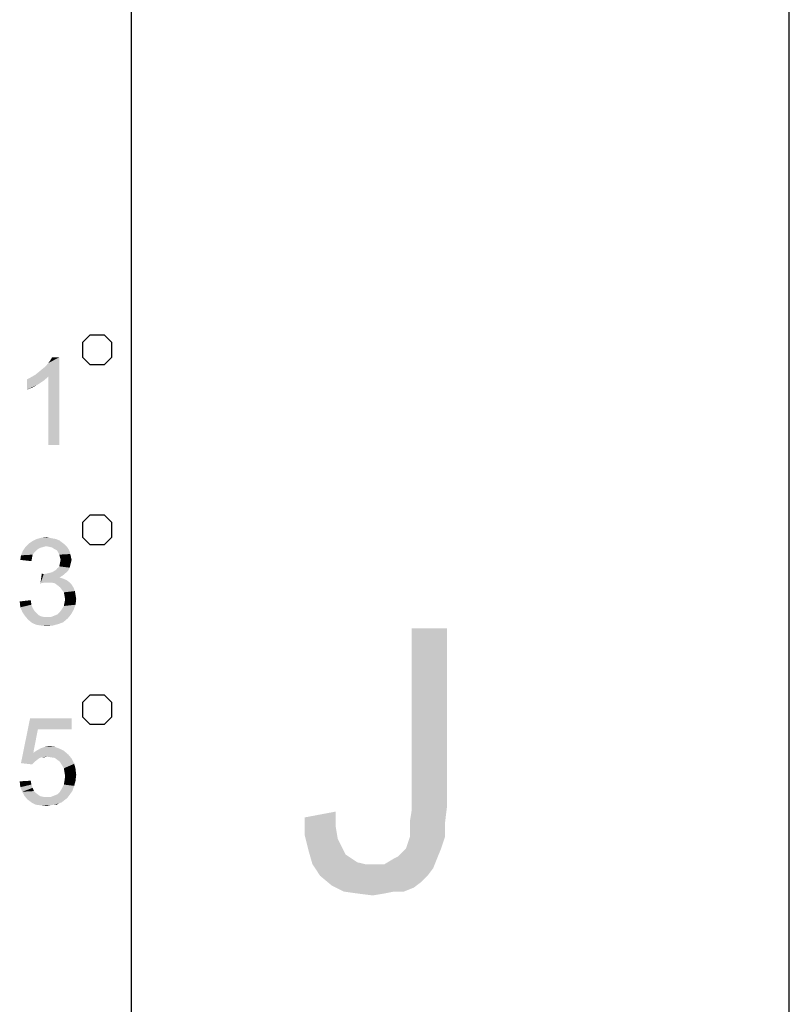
# Model space of a CAD drawing. Extents: x 0 to 841, y 0 to 594.
# Tile 84 of 91: x 823 to 841, y 38 to 60. Entities that reach past the tile are written whole.
import ezdxf

# ---------------------------------------------------------------- set-up
doc = ezdxf.new("R2010")
doc.units = 0
doc.header["$LTSCALE"] = 46.255
doc.header["$MEASUREMENT"] = 0
doc.layers.get('0').update_dxf_attribs({"linetype": 'CONTINUOUS'})

msp = doc.modelspace()

# ---------------------------------------------------------------- linework, layer by layer
at = {"color": 7, "linetype": 'Continuous'}
for p, q in [((841, 0), (841, 594)), ((826, 15), (826, 579)), ((826, 37), (826, 63))]:
    msp.add_line(p, q, dxfattribs=at)
for points in [[(824.883, 52.683), (824.883, 52.35), (825.05, 52.183), (825.383, 52.183), (825.55, 52.35), (825.55, 52.683), (825.383, 52.85), (825.05, 52.85), (824.883, 52.683)], [(824.883, 48.583), (824.883, 48.25), (825.05, 48.083), (825.383, 48.083), (825.55, 48.25), (825.55, 48.583), (825.383, 48.75), (825.05, 48.75), (824.883, 48.583)], [(824.883, 44.483), (824.883, 44.15), (825.05, 43.983), (825.383, 43.983), (825.55, 44.15), (825.55, 44.483), (825.383, 44.65), (825.05, 44.65), (824.883, 44.483)]]:
    msp.add_lwpolyline(points, dxfattribs=at)
for points in [[(823.802, 51.95), (823.876, 52.009), (824.351, 52.35)], [(824.099, 51.906), (823.802, 51.95), (824.351, 52.35)], [(823.876, 52.009), (823.965, 52.083), (824.351, 52.35)], [(823.965, 52.083), (824.039, 52.143), (824.351, 52.35)], [(824.039, 52.143), (824.099, 52.217), (824.351, 52.35)], [(824.099, 52.217), (824.143, 52.276), (824.351, 52.35)], [(824.099, 50.35), (824.099, 51.906), (824.351, 52.35)], [(824.099, 50.35), (824.351, 52.35), (824.351, 50.35)], [(824.351, 52.35), (824.143, 52.276), (824.188, 52.35)], [(823.61, 51.846), (823.699, 51.891), (824.099, 51.906)], [(823.61, 51.846), (824.099, 51.906), (823.995, 51.817)], [(823.995, 51.817), (823.61, 51.609), (823.61, 51.846)], [(824.099, 51.906), (823.699, 51.891), (823.802, 51.95)], [(823.995, 51.817), (823.862, 51.728), (823.61, 51.609)], [(823.862, 51.728), (823.728, 51.654), (823.61, 51.609)], [(824.469, 48.087), (823.58, 48.028), (823.654, 48.102)], [(824.469, 48.087), (824.054, 48.043), (823.58, 48.028)], [(823.58, 48.028), (824.054, 48.043), (823.995, 48.028)], [(824.41, 48.131), (823.654, 48.102), (823.743, 48.161)], [(823.654, 48.102), (824.41, 48.131), (824.469, 48.087)], [(824.276, 48.206), (824.351, 48.176), (823.743, 48.161)], [(824.276, 48.206), (823.743, 48.161), (823.832, 48.206)], [(823.743, 48.161), (824.351, 48.176), (824.41, 48.131)], [(824.128, 48.235), (824.202, 48.22), (823.832, 48.206)], [(824.128, 48.235), (823.832, 48.206), (823.936, 48.235)], [(823.832, 48.206), (824.202, 48.22), (824.276, 48.206)], [(823.936, 48.235), (824.054, 48.25), (824.128, 48.235)], [(824.054, 48.043), (824.469, 48.087), (824.514, 48.043)], [(824.514, 48.043), (824.128, 48.028), (824.054, 48.043)], [(824.188, 48.013), (824.128, 48.028), (824.514, 48.043)], [(824.232, 47.983), (824.188, 48.013), (824.514, 48.043)], [(824.232, 47.983), (824.514, 48.043), (824.558, 47.983)], [(823.728, 47.776), (823.462, 47.731), (823.476, 47.835)], [(823.788, 47.909), (823.476, 47.835), (823.521, 47.939)], [(823.788, 47.909), (823.743, 47.85), (823.476, 47.835)], [(823.476, 47.835), (823.743, 47.85), (823.728, 47.776)], [(823.995, 48.028), (823.936, 48.013), (823.521, 47.939)], [(823.995, 48.028), (823.521, 47.939), (823.58, 48.028)], [(823.936, 48.013), (823.876, 47.983), (823.521, 47.939)], [(823.876, 47.983), (823.832, 47.954), (823.521, 47.939)], [(823.521, 47.939), (823.832, 47.954), (823.788, 47.909)], [(824.558, 47.983), (824.291, 47.954), (824.232, 47.983)], [(824.291, 47.954), (824.558, 47.983), (824.588, 47.924)], [(824.588, 47.924), (824.321, 47.909), (824.291, 47.954)], [(824.321, 47.909), (824.588, 47.924), (824.602, 47.865)], [(824.602, 47.865), (824.351, 47.85), (824.321, 47.909)], [(824.365, 47.791), (824.351, 47.85), (824.602, 47.865)], [(824.365, 47.791), (824.602, 47.865), (824.617, 47.791)], [(823.462, 47.731), (823.728, 47.776), (823.714, 47.702)], [(824.588, 47.554), (824.306, 47.539), (824.351, 47.583)], [(824.602, 47.613), (824.351, 47.583), (824.365, 47.657)], [(824.351, 47.583), (824.602, 47.613), (824.588, 47.554)], [(824.617, 47.791), (824.38, 47.731), (824.365, 47.791)], [(824.632, 47.731), (824.617, 47.672), (824.365, 47.657)], [(824.632, 47.731), (824.365, 47.657), (824.38, 47.731)], [(824.365, 47.657), (824.617, 47.672), (824.602, 47.613)], [(824.38, 47.731), (824.617, 47.791), (824.632, 47.731)], [(823.995, 47.406), (823.921, 47.198), (823.951, 47.42)], [(824.469, 47.406), (824.41, 47.361), (823.921, 47.198)], [(823.995, 47.406), (824.469, 47.406), (823.921, 47.198)], [(824.41, 47.361), (824.351, 47.331), (823.921, 47.198)], [(823.995, 47.406), (824.069, 47.42), (824.514, 47.45)], [(823.995, 47.406), (824.514, 47.45), (824.469, 47.406)], [(824.069, 47.42), (824.128, 47.435), (824.514, 47.45)], [(824.514, 47.45), (824.128, 47.435), (824.188, 47.45)], [(824.558, 47.494), (824.188, 47.45), (824.262, 47.494)], [(824.188, 47.45), (824.558, 47.494), (824.514, 47.45)], [(824.262, 47.494), (824.306, 47.539), (824.588, 47.554)], [(824.262, 47.494), (824.588, 47.554), (824.558, 47.494)], [(824.351, 47.331), (824.439, 47.302), (823.921, 47.198)], [(824.439, 47.302), (824.025, 47.213), (823.921, 47.198)], [(824.439, 47.302), (824.514, 47.272), (824.025, 47.213)], [(824.514, 47.272), (824.573, 47.228), (824.025, 47.213)], [(824.099, 47.213), (824.025, 47.213), (824.573, 47.228)], [(824.173, 47.213), (824.099, 47.213), (824.573, 47.228)], [(824.247, 47.198), (824.173, 47.213), (824.573, 47.228)], [(824.247, 47.198), (824.573, 47.228), (824.632, 47.169)], [(824.632, 47.169), (824.306, 47.154), (824.247, 47.198)], [(824.365, 47.109), (824.306, 47.154), (824.632, 47.169)], [(824.365, 47.109), (824.632, 47.169), (824.676, 47.094)], [(824.676, 47.094), (824.41, 47.05), (824.365, 47.109)], [(824.41, 47.05), (824.676, 47.094), (824.706, 47.02)], [(824.706, 47.02), (824.454, 46.991), (824.41, 47.05)], [(824.454, 46.991), (824.706, 47.02), (824.721, 46.931)], [(824.721, 46.931), (824.469, 46.917), (824.454, 46.991)], [(824.469, 46.917), (824.721, 46.931), (824.736, 46.843)], [(824.736, 46.843), (824.484, 46.828), (824.469, 46.917)], [(823.447, 46.783), (823.699, 46.813), (823.714, 46.709)], [(823.714, 46.709), (823.462, 46.65), (823.447, 46.783)], [(823.462, 46.65), (823.714, 46.709), (823.743, 46.635)], [(824.41, 46.606), (824.454, 46.68), (824.721, 46.709)], [(824.41, 46.606), (824.721, 46.709), (824.676, 46.591)], [(824.721, 46.709), (824.454, 46.68), (824.469, 46.754)], [(824.469, 46.754), (824.484, 46.828), (824.736, 46.843)], [(824.469, 46.754), (824.736, 46.843), (824.721, 46.709)], [(823.743, 46.635), (823.506, 46.546), (823.462, 46.65)], [(823.743, 46.635), (823.788, 46.561), (823.506, 46.546)], [(823.506, 46.546), (823.788, 46.561), (823.832, 46.517)], [(823.832, 46.517), (823.565, 46.457), (823.506, 46.546)], [(823.832, 46.517), (823.876, 46.472), (823.565, 46.457)], [(823.565, 46.457), (823.876, 46.472), (823.936, 46.443)], [(824.158, 46.428), (824.232, 46.457), (824.617, 46.487)], [(824.158, 46.428), (824.617, 46.487), (824.543, 46.398)], [(824.617, 46.487), (824.232, 46.457), (824.306, 46.487)], [(824.306, 46.487), (824.365, 46.546), (824.676, 46.591)], [(824.306, 46.487), (824.676, 46.591), (824.617, 46.487)], [(824.676, 46.591), (824.365, 46.546), (824.41, 46.606)], [(823.936, 46.443), (823.639, 46.369), (823.565, 46.457)], [(823.936, 46.443), (824.01, 46.428), (823.639, 46.369)], [(824.158, 46.428), (824.543, 46.398), (823.639, 46.369)], [(824.069, 46.428), (824.158, 46.428), (823.639, 46.369)], [(824.01, 46.428), (824.069, 46.428), (823.639, 46.369)], [(823.639, 46.369), (824.543, 46.398), (824.439, 46.309)], [(824.439, 46.309), (823.728, 46.294), (823.639, 46.369)], [(823.728, 46.294), (824.439, 46.309), (824.321, 46.265)], [(824.321, 46.265), (823.832, 46.25), (823.728, 46.294)], [(823.936, 46.235), (823.832, 46.25), (824.321, 46.265)], [(823.936, 46.235), (824.321, 46.265), (824.202, 46.235)], [(824.202, 46.235), (824.069, 46.22), (823.936, 46.235)], [(833.19, 46.171), (833.19, 42.082), (832.39, 42.038)], [(833.19, 46.171), (832.39, 42.038), (832.39, 46.171)], [(823.862, 43.869), (823.476, 43.098), (823.684, 44.12)], [(823.684, 44.12), (824.632, 44.12), (823.862, 43.869)], [(823.862, 43.869), (824.632, 44.12), (824.632, 43.869)], [(823.862, 43.869), (823.758, 43.335), (823.476, 43.098)], [(823.758, 43.335), (823.951, 43.231), (823.476, 43.098)], [(824.454, 43.38), (823.758, 43.335), (823.847, 43.394)], [(823.758, 43.335), (824.454, 43.38), (824.558, 43.291)], [(823.758, 43.335), (824.558, 43.291), (824.069, 43.246)], [(823.758, 43.335), (824.069, 43.246), (823.951, 43.231)], [(824.365, 43.424), (823.847, 43.394), (823.936, 43.439)], [(823.847, 43.394), (824.365, 43.424), (824.454, 43.38)], [(824.247, 43.469), (823.936, 43.439), (824.025, 43.469)], [(823.936, 43.439), (824.247, 43.469), (824.365, 43.424)], [(824.025, 43.469), (824.128, 43.483), (824.247, 43.469)], [(823.951, 43.231), (823.906, 43.217), (823.476, 43.098)], [(823.906, 43.217), (823.862, 43.187), (823.476, 43.098)], [(823.862, 43.187), (823.788, 43.128), (823.476, 43.098)], [(823.476, 43.098), (823.788, 43.128), (823.728, 43.069)], [(823.951, 43.231), (824.069, 43.246), (824.01, 43.231)], [(824.158, 43.231), (824.069, 43.246), (824.558, 43.291)], [(824.247, 43.217), (824.158, 43.231), (824.558, 43.291)], [(824.247, 43.217), (824.558, 43.291), (824.632, 43.202)], [(824.632, 43.202), (824.306, 43.172), (824.247, 43.217)], [(824.365, 43.128), (824.306, 43.172), (824.632, 43.202)], [(824.365, 43.128), (824.632, 43.202), (824.691, 43.083)], [(824.691, 43.083), (824.41, 43.054), (824.365, 43.128)], [(824.454, 42.98), (824.41, 43.054), (824.691, 43.083)], [(824.454, 42.98), (824.691, 43.083), (824.721, 42.965)], [(824.721, 42.965), (824.469, 42.891), (824.454, 42.98)], [(824.469, 42.891), (824.721, 42.965), (824.736, 42.831)], [(824.736, 42.831), (824.484, 42.802), (824.469, 42.891)], [(823.447, 42.683), (823.699, 42.698), (823.714, 42.609)], [(823.714, 42.609), (823.462, 42.55), (823.447, 42.683)], [(824.721, 42.698), (824.454, 42.609), (824.469, 42.698)], [(824.454, 42.609), (824.721, 42.698), (824.691, 42.58)], [(824.469, 42.698), (824.484, 42.802), (824.736, 42.831)], [(824.469, 42.698), (824.736, 42.831), (824.721, 42.698)], [(823.462, 42.55), (823.714, 42.609), (823.743, 42.535)], [(823.743, 42.535), (823.506, 42.446), (823.462, 42.55)], [(823.743, 42.535), (823.773, 42.461), (823.506, 42.446)], [(823.506, 42.446), (823.773, 42.461), (823.817, 42.417)], [(823.817, 42.417), (823.551, 42.357), (823.506, 42.446)], [(824.232, 42.357), (824.306, 42.387), (824.647, 42.461)], [(824.232, 42.357), (824.647, 42.461), (824.573, 42.357)], [(824.306, 42.387), (824.365, 42.446), (824.647, 42.461)], [(824.647, 42.461), (824.365, 42.446), (824.41, 42.52)], [(824.691, 42.58), (824.41, 42.52), (824.454, 42.609)], [(824.41, 42.52), (824.691, 42.58), (824.647, 42.461)], [(823.817, 42.417), (823.876, 42.372), (823.551, 42.357)], [(823.551, 42.357), (823.876, 42.372), (823.921, 42.343)], [(823.921, 42.343), (823.625, 42.269), (823.551, 42.357)], [(823.921, 42.343), (823.995, 42.328), (823.625, 42.269)], [(824.158, 42.328), (824.528, 42.298), (823.625, 42.269)], [(824.069, 42.328), (824.158, 42.328), (823.625, 42.269)], [(823.995, 42.328), (824.069, 42.328), (823.625, 42.269)], [(823.625, 42.269), (824.528, 42.298), (824.469, 42.254)], [(824.469, 42.254), (823.728, 42.194), (823.625, 42.269)], [(824.469, 42.254), (824.41, 42.209), (823.728, 42.194)], [(823.728, 42.194), (824.41, 42.209), (824.351, 42.18)], [(824.573, 42.357), (824.158, 42.328), (824.232, 42.357)], [(824.158, 42.328), (824.573, 42.357), (824.528, 42.298)], [(824.351, 42.18), (823.817, 42.15), (823.728, 42.194)], [(824.217, 42.15), (823.817, 42.15), (824.351, 42.18)], [(824.217, 42.15), (823.936, 42.135), (823.817, 42.15)], [(823.936, 42.135), (824.217, 42.15), (824.143, 42.135)], [(824.143, 42.135), (824.069, 42.12), (823.936, 42.135)], [(824.217, 42.15), (824.351, 42.18), (824.291, 42.15)], [(829.946, 41.86), (830.657, 41.994), (830.657, 41.638)], [(832.346, 41.771), (832.39, 42.038), (833.19, 42.082)], [(832.346, 41.771), (833.19, 42.082), (833.146, 41.727)], [(830.657, 41.638), (829.946, 41.46), (829.946, 41.86)], [(833.146, 41.727), (832.346, 41.594), (832.346, 41.771)], [(829.946, 41.46), (830.657, 41.638), (830.701, 41.371)], [(832.346, 41.416), (832.346, 41.594), (833.146, 41.727)], [(832.346, 41.416), (833.146, 41.727), (833.146, 41.416)], [(830.701, 41.371), (830.035, 41.105), (829.946, 41.46)], [(830.701, 41.371), (830.79, 41.194), (830.035, 41.105)], [(832.257, 41.149), (832.301, 41.282), (833.146, 41.416)], [(832.257, 41.149), (833.146, 41.416), (833.057, 41.149)], [(833.146, 41.416), (832.301, 41.282), (832.346, 41.416)], [(830.035, 41.105), (830.79, 41.194), (830.879, 41.016)], [(830.879, 41.016), (830.124, 40.794), (830.035, 41.105)], [(831.99, 40.927), (832.079, 40.971), (833.057, 41.149)], [(831.99, 40.927), (833.057, 41.149), (832.968, 40.927)], [(832.079, 40.971), (832.168, 41.06), (833.057, 41.149)], [(833.057, 41.149), (832.168, 41.06), (832.257, 41.149)], [(830.879, 41.016), (831.012, 40.927), (830.124, 40.794)], [(831.012, 40.927), (831.146, 40.838), (830.124, 40.794)], [(832.968, 40.927), (831.768, 40.794), (831.99, 40.927)], [(831.768, 40.794), (832.968, 40.927), (832.879, 40.705)], [(830.124, 40.794), (831.146, 40.838), (831.324, 40.794)], [(831.324, 40.794), (830.301, 40.527), (830.124, 40.794)], [(831.768, 40.794), (832.879, 40.705), (830.301, 40.527)], [(831.501, 40.794), (831.768, 40.794), (830.301, 40.527)], [(831.324, 40.794), (831.501, 40.794), (830.301, 40.527)], [(830.301, 40.527), (832.879, 40.705), (832.746, 40.527)], [(832.746, 40.527), (830.568, 40.305), (830.301, 40.527)], [(832.746, 40.527), (832.612, 40.394), (830.568, 40.305)], [(830.568, 40.305), (832.612, 40.394), (832.435, 40.26)], [(832.435, 40.26), (830.835, 40.171), (830.568, 40.305)], [(831.99, 40.171), (830.835, 40.171), (832.435, 40.26)], [(831.99, 40.171), (832.435, 40.26), (832.212, 40.171)], [(831.99, 40.171), (831.146, 40.127), (830.835, 40.171)], [(831.146, 40.127), (831.99, 40.171), (831.768, 40.127)], [(831.768, 40.127), (831.501, 40.082), (831.146, 40.127)]]:
    msp.add_solid(points, dxfattribs=at)

doc.saveas('drawing.dxf')
